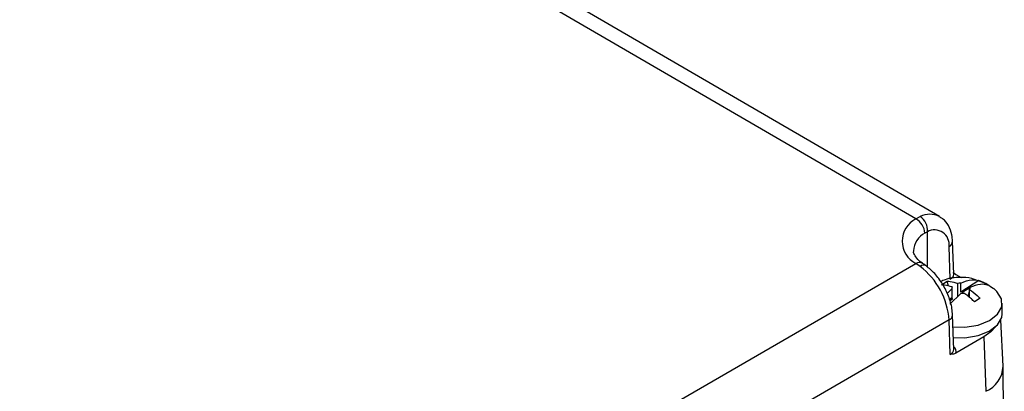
# Model space of a CAD drawing. Extents: x 5 to 297, y -3 to 205.
# Tile 34 of 38: x 214 to 222.31, y 105.06 to 108.2. Entities that reach past the tile are written whole.
import ezdxf

# ---------------------------------------------------------------- set-up
doc = ezdxf.new("R2010")
doc.units = 0
doc.layers.get('0').update_dxf_attribs({"linetype": 'CONTINUOUS'})

msp = doc.modelspace()

# ---------------------------------------------------------------- linework, layer by layer
at = {"color": 7, "linetype": 'CONTINUOUS'}
for p, q in [((221.7622, 106.5362), (214.1962, 110.9302)), ((221.5633, 106.5158), (213.9951, 110.911)), ((221.5633, 106.5158), (221.5996, 106.5352)), ((221.6608, 106.4079), (221.6392, 106.3966)), ((221.8539, 106.0087), (221.844, 106.2823)), ((221.8832, 106.0503), (221.8733, 106.3269)), ((216.8235, 103.4039), (221.5633, 106.1401)), ((221.5996, 106.1149), (221.5633, 106.1401)), ((221.8798, 106.0638), (221.9005, 106.0479)), ((221.9005, 106.0479), (221.9469, 106.021)), ((221.7805, 105.9605), (221.8276, 105.991)), ((221.8392, 105.9497), (221.8276, 105.991)), ((221.8692, 105.8443), (221.8695, 105.942)), ((221.9163, 105.8615), (221.9165, 105.9725)), ((222.0943, 105.9963), (221.9429, 105.8981)), ((221.9429, 105.8981), (221.9431, 105.9751)), ((222.0177, 105.9339), (221.9605, 105.8968)), ((222.0177, 105.9365), (222.0177, 105.926)), ((222.1529, 105.971), (222.0968, 105.9909)), ((222.2184, 105.9256), (222.1529, 105.971)), ((221.8279, 105.8867), (221.8679, 105.9264)), ((221.8677, 105.8494), (221.8468, 105.8358)), ((221.9425, 105.8878), (221.8512, 105.7966)), ((221.8679, 105.9264), (221.8677, 105.8494)), ((221.9605, 105.8889), (221.9605, 105.8968)), ((222.0057, 105.8618), (222.016, 105.9029)), ((222.0133, 105.8695), (222.016, 105.8712)), ((222.0159, 105.8539), (222.0161, 105.9209)), ((222.1049, 105.8475), (222.0579, 105.817)), ((221.8718, 105.8394), (221.8497, 105.825)), ((222.2922, 105.7149), (222.2925, 105.8046)), ((221.8832, 105.4155), (221.8733, 105.7044)), ((221.854, 105.3733), (221.844, 105.6635)), ((222.2994, 105.2753), (222.2797, 105.6616)), ((222.1374, 105.5206), (221.9005, 105.3839)), ((222.1374, 105.5206), (222.1532, 105.0623)), ((222.3099, 104.0044), (222.2996, 105.2681))]:
    msp.add_line(p, q, dxfattribs=at)
at = {"color": 1, "linetype": 'CONTINUOUS'}
for p, q in [((221.66, 106.1104), (221.6608, 106.4079)), ((221.844, 105.6635), (219.2768, 104.1815))]:
    msp.add_line(p, q, dxfattribs=at)
at = {"color": 7, "linetype": 'CONTINUOUS', "flags": 128}
for points in [[(221.8766, 105.6066), (221.977, 105.6038), (222.0882, 105.621), (222.1837, 105.6582), (222.2529, 105.7114), (222.2886, 105.7748), (222.2867, 105.8415), (222.2475, 105.9043), (222.2212, 105.9276)], [(221.8797, 105.5165), (221.9768, 105.5141), (222.088, 105.5313), (222.1834, 105.5686), (222.2527, 105.6217), (222.2883, 105.6851), (222.2922, 105.7149)], [(222.2394, 105.6083), (222.1966, 105.5623), (222.1374, 105.5206)]]:
    msp.add_lwpolyline(points, dxfattribs=at)
at = {"color": 7, "linetype": 'CONTINUOUS'}
for centre, radius, start, end in [((221.658, 106.328), 0.2103, 116.75082, 243.24873), ((221.4954, 106.3888), 0.144, 3.09549, 61.8567), ((221.5228, 106.4199), 0.1385, 355.01132, 56.31077), ((221.72, 106.2978), 0.125, 352.84837, 118.29273), ((221.6283, 106.0811), 0.0443, 61.73127, 130.24041), ((221.2167, 105.6158), 0.629, 4.34774, 52.50786), ((221.8934, 105.9316), 0.026, 156.51343, 191.50861), ((221.9424, 105.8496), 0.1255, 89.67844, 101.86653), ((221.9922, 105.9313), 0.026, 336.51343, 11.50861), ((221.9975, 105.7178), 0.2948, 54.43412, 70.82735), ((221.8968, 105.8556), 0.0298, 192.11401, 213.13519), ((221.9432, 106.0133), 0.1255, 269.67844, 281.86653), ((221.9424, 105.77), 0.1281, 81.88126, 89.80909), ((221.9864, 105.8521), 0.0321, 22.77219, 32.75264), ((222.0622, 105.2815), 0.2373, 292.54349, 358.51611)]:
    msp.add_arc(centre, radius, start, end, dxfattribs=at)
at = {"color": 1, "linetype": 'CONTINUOUS'}
for centre, radius, start, end in [((221.682, 106.3759), 0.1793, 63.38013, 117.33623), ((221.7248, 106.2365), 0.1815, 118.14966, 176.91257), ((221.8207, 106.3294), 0.0526, 296.31893, 357.2661), ((221.5922, 106.0952), 0.0534, 58.02877, 122.73208), ((221.8265, 105.7069), 0.0468, 291.87548, 356.93304)]:
    msp.add_arc(centre, radius, start, end, dxfattribs=at)
at = {"color": 7, "linetype": 'CONTINUOUS'}
for centre, major_axis, ratio, start_param, end_param in [((221.7832, 106.0497), (0.1001, -0.0009), 0.573972, 5.502262, 6.546671), ((221.7832, 105.4151), (0.1001, -0.0011), 0.583998, 5.505104, 6.310008)]:
    msp.add_ellipse(centre, major_axis=major_axis, ratio=ratio, start_param=start_param, end_param=end_param, dxfattribs=at)
at = {"color": 1, "linetype": 'CONTINUOUS'}
msp.add_ellipse((221.7831, 105.3988), major_axis=(0.1201, -0.0004), ratio=0.579013, start_param=6.072647, end_param=6.881656, dxfattribs=at)
at = {"color": 7, "linetype": 'CONTINUOUS'}
for points, knots in [([(221.8733, 106.3269), (221.8718, 106.3454), (221.8679, 106.3928), (221.8419, 106.459), (221.8033, 106.5129), (221.7702, 106.5281), (221.7604, 106.5326)], [0, 0, 0, 0, 0.215816, 0.552034, 0.867284, 1, 1, 1, 1]), ([(221.6194, 106.1413), (221.6093, 106.1487), (221.5799, 106.1703), (221.5527, 106.2073), (221.542, 106.2313), (221.5447, 106.2444), (221.5452, 106.2469)], [0, 0, 0, 0, 0.187694, 0.547164, 0.915363, 1, 1, 1, 1]), ([(221.6595, 106.1125), (221.6499, 106.1198), (221.6359, 106.1303), (221.6239, 106.1378), (221.6201, 106.1401)], [0, 0, 0, 0, 0.688505, 1, 1, 1, 1]), ([(221.8733, 105.7044), (221.8718, 105.7231), (221.8679, 105.7757), (221.8421, 105.8656), (221.7916, 105.9669), (221.726, 106.0561), (221.6741, 106.0994), (221.6493, 106.1201)], [0, 0, 0, 0, 0.123274, 0.346999, 0.570015, 0.793908, 1, 1, 1, 1]), ([(222.0968, 105.9909), (222.0762, 105.9992), (222.0242, 106.0202), (221.9258, 106.0248), (221.8354, 106.016), (221.7852, 105.9927), (221.7726, 105.9868)], [0, 0, 0, 0, 0.1982555, 0.502736, 0.8758766, 1, 1, 1, 1]), ([(221.8695, 105.942), (221.8479, 105.9487), (221.8175, 105.9581), (221.7889, 105.96), (221.7805, 105.9605)], [0, 0, 0, 0, 0.707746, 1, 1, 1, 1]), ([(221.8276, 105.991), (221.8359, 105.9905), (221.8645, 105.9886), (221.895, 105.9792), (221.9165, 105.9725)], [0, 0, 0, 0, 0.292254, 1, 1, 1, 1]), ([(221.9431, 105.9751), (221.9753, 105.988), (222.0301, 106.01), (222.0756, 106.0003), (222.0943, 105.9963)], [0, 0, 0, 0, 0.588237, 1, 1, 1, 1]), ([(222.169, 105.9576), (222.1494, 105.9617), (222.1038, 105.9712), (222.049, 105.9491), (222.0177, 105.9365)], [0, 0, 0, 0, 0.42993, 1, 1, 1, 1]), ([(222.0579, 105.817), (222.0495, 105.8251), (222.021, 105.8528), (221.9906, 105.8748), (221.969, 105.8904)], [0, 0, 0, 0, 0.292254, 1, 1, 1, 1]), ([(222.0161, 105.9209), (222.0376, 105.9053), (222.0681, 105.8833), (222.0966, 105.8556), (222.1049, 105.8475)], [0, 0, 0, 0, 0.707746, 1, 1, 1, 1]), ([(221.9005, 105.3839), (221.8934, 105.3808), (221.8775, 105.3739), (221.8625, 105.3737), (221.8541, 105.3733), (221.854, 105.3733)], [0, 0, 0, 0, 0.439536, 0.990716, 1, 1, 1, 1])]:
    msp.add_open_spline(points, degree=3, knots=knots, dxfattribs=at)

doc.saveas('drawing.dxf')
